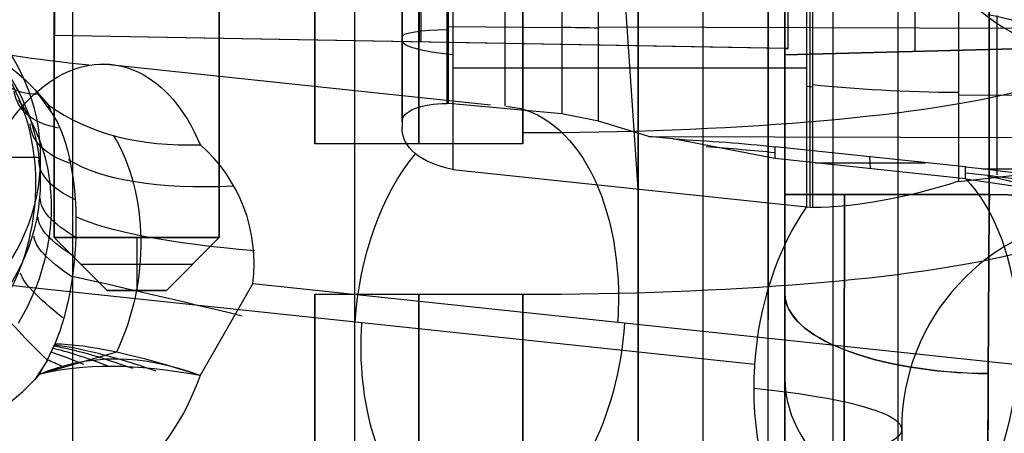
# Model space of a CAD drawing. Extents: x -9 to 8, y 1 to 147.
# Tile 122 of 181: x -2.88 to 0.91, y 125.02 to 126.61. Entities that reach past the tile are written whole.
import ezdxf

# ---------------------------------------------------------------- set-up
doc = ezdxf.new("R2010")
doc.units = 0
doc.layers.add('DEFAULT', color=7, linetype='CONTINUOUS')

msp = doc.modelspace()

# ---------------------------------------------------------------- linework, layer by layer
at = {"layer": 'DEFAULT', "color": 254}
for p, q in [((-0.2496, 145.6579, -6.2764), (-0.2496, 112.6404, -1.6989)), ((-0.4993, 139.7683, -102.3288), (-0.4993, 116.8919, -107.1913)), ((-0.4993, 116.8919, -105.6578), (-0.4993, 138.0871, -101.1527)), ((0.2505, 116.9115, -105.6336), (0.2505, 138.0591, -101.1385)), ((-2.6737, 116.835, -104.5885), (-2.6737, 134.285, -100.8794)), ((-0.4993, 131.7084, -104.042), (-0.4993, 124.4938, -104.042)), ((-1.742, 126.1326, -14.1829), (-1.742, 127.7976, -14.1829)), ((-1.2116, 126.9588, -9.3813), (-1.2116, 126.0339, -9.253)), ((-1.4064, 126.9053, -8.974), (-1.4064, 126.1962, -8.8757)), ((-0.793, 126.9144, -8.7525), (-0.793, 126.2477, -8.66)), ((-0.6509, 126.2191, -8.6721), (-0.6509, 126.9386, -8.7719)), ((-1.4064, 126.2172, -8.8285), (-1.4064, 126.8979, -8.9229)), ((-1.2336, 126.2876, -8.6382), (-1.2336, 126.8819, -8.7206)), ((-1.2288, 126.2877, -8.6376), (-1.2288, 126.882, -8.72)), ((-1.0108, 126.2769, -8.6501), (-1.0108, 126.889, -8.735)), ((-0.4995, 125.9586, -9.7964), (-0.5621, 126.8901, -9.8769)), ((0.1499, 125.8899, -10.2921), (0.1499, 126.8148, -10.4203)), ((0.1616, 126.8135, -10.4293), (0.1616, 125.8886, -10.3011)), ((0.1732, 125.8874, -10.3102), (0.1732, 126.8123, -10.4384)), ((-1.4064, 126.3806, -8.9012), (-1.4064, 126.7419, -8.9012)), ((-1.2336, 126.4574, -8.6618), (-1.2288, 126.7122, -8.6964)), ((0.7329, 126.6519, -10.6342), (0.7329, 125.9884, -10.5422)), ((0.8807, 126.6248, -10.6399), (0.8807, 126.0129, -10.5551)), ((-1.2336, 126.5848, -8.6794), (-1.2288, 126.5848, -8.6788)), ((-1.2288, 126.5833, -8.6786), (-0.793, 126.5795, -8.706)), ((-0.6509, 126.5824, -8.7225), (4.5957, 126.5657, -8.8432)), ((-1.4064, 126.5508, -8.9248), (-1.4064, 126.5508, -8.8747)), ((-1.0665, 126.2814, -8.6471), (-2.5563, 126.439, -7.5101)), ((-1.2116, 126.4243, -9.3072), (0.1499, 126.4243, -10.3662)), ((-2.8191, 126.3412, -6.2837), (-2.754, 126.2503, -6.2186)), ((-2.8191, 126.3412, -6.2837), (-2.7663, 126.2809, -6.27)), ((0.1732, 126.3498, -10.3743), (0.1499, 126.3523, -10.3562)), ((-2.8821, 126.3, -5.6269), (-2.8724, 126.2858, -5.6164)), ((0.7329, 126.3211, -10.5883), (1.0289, 126.3185, -10.607)), ((-2.8724, 126.2858, -5.6164), (-2.8631, 126.2714, -5.6061)), ((-2.8631, 126.2714, -5.6061), (-2.8542, 126.2568, -5.596)), ((-2.7751, 126.2919, -6.2724), (-2.7806, 126.2909, -6.2466)), ((-2.754, 126.2503, -6.2186), (-2.7663, 126.2809, -6.27)), ((-1.2288, 126.2877, -8.6376), (-1.2336, 126.2876, -8.6382)), ((-0.793, 126.2477, -8.66), (-1.2288, 126.2877, -8.6376)), ((-2.8542, 126.2568, -5.596), (-2.8456, 126.2419, -5.5861)), ((-2.8456, 126.2419, -5.5861), (-2.8374, 126.2269, -5.5763)), ((-2.8374, 126.2269, -5.5763), (-2.8296, 126.2116, -5.5668)), ((-0.6509, 126.2191, -8.6721), (-0.793, 126.2477, -8.66)), ((-2.8296, 126.2116, -5.5668), (-2.8222, 126.1962, -5.5575)), ((-2.8222, 126.1962, -5.5575), (-2.8152, 126.1805, -5.5484)), ((-1.4064, 126.2172, -8.8285), (-1.4064, 126.1962, -8.8757)), ((-0.4572, 126.1609, -8.6686), (-0.6509, 126.2191, -8.6721)), ((-2.8152, 126.1805, -5.5484), (-2.8086, 126.1647, -5.5397)), ((-2.8086, 126.1647, -5.5397), (-2.8023, 126.1487, -5.5312)), ((-2.8023, 126.1487, -5.5312), (-2.7965, 126.1326, -5.523)), ((-0.4572, 126.1609, -8.6686), (4.5957, 126.1448, -8.7849)), ((-0.3654, 126.1512, -8.7386), (-0.4572, 126.1609, -8.6686)), ((0.0271, 126.0762, -8.948), (-0.3654, 126.1512, -8.7386)), ((-2.7965, 126.1326, -5.523), (-2.7911, 126.1164, -5.5152)), ((-2.7911, 126.1164, -5.5152), (-2.786, 126.1001, -5.5077)), ((-0.942, 126.1326, -14.1829), (-1.742, 126.1326, -14.1829)), ((0.7602, 126.0437, -9.5137), (0.0271, 126.1213, -8.9542)), ((0.0271, 126.1213, -8.9542), (0.0271, 126.0762, -8.948)), ((-4.297, 126.0809, -4.0671), (-2.797, 126.0809, -4.0671)), ((-2.797, 125.9725, -4.8486), (-2.797, 126.0809, -4.0671)), ((-2.786, 126.1001, -5.5077), (-2.7814, 126.0836, -5.5005)), ((-2.7814, 126.0836, -5.5005), (-2.7772, 126.067, -5.4937)), ((0.7602, 125.9986, -9.5075), (0.0271, 126.0762, -8.948)), ((0.3952, 126.0373, -9.2289), (0.3922, 126.0827, -9.2328)), ((-2.7772, 126.067, -5.4937), (-2.7733, 126.0502, -5.4872)), ((-2.7733, 126.0502, -5.4872), (-2.7699, 126.0334, -5.4812)), ((-2.7699, 126.0334, -5.4812), (-2.7668, 126.0164, -5.4755)), ((-1.2116, 126.0339, -9.253), (0.1499, 125.8899, -10.2921)), ((0.1807, 126.06, -9.0651), (0.6067, 126.06, -9.3965)), ((0.7602, 125.9986, -9.5075), (0.7602, 126.0437, -9.5137)), ((0.8253, 126.0367, -9.5647), (4.5957, 126.0367, -9.5647)), ((-2.7668, 126.0164, -5.4755), (-2.7641, 125.9994, -5.4702)), ((-2.7641, 125.9994, -5.4702), (-2.7619, 125.9822, -5.4653)), ((0.7329, 125.9884, -10.5422), (1.0289, 126.0204, -10.5657)), ((0.7602, 125.9986, -9.5075), (1.4158, 125.8999, -10.2204)), ((-2.7619, 125.9822, -5.4653), (-2.76, 125.9651, -5.4608)), ((-2.76, 125.9651, -5.4608), (-2.7585, 125.9479, -5.4568)), ((-2.7585, 125.9479, -5.4568), (-2.7574, 125.9306, -5.4532)), ((-2.7574, 125.9306, -5.4532), (-2.7567, 125.9134, -5.45)), ((-2.7567, 125.9134, -5.45), (-2.7564, 125.8961, -5.4472)), ((-2.7564, 125.8961, -5.4472), (-2.7564, 125.8787, -5.4449)), ((0.1499, 125.8899, -10.2921), (0.1732, 125.8874, -10.3102)), ((-2.7577, 125.8439, -5.4414), (-2.7588, 125.8264, -5.4403)), ((-2.7569, 125.8613, -5.4429), (-2.7577, 125.8439, -5.4414)), ((-2.7564, 125.8787, -5.4449), (-2.7569, 125.8613, -5.4429)), ((-2.7604, 125.8089, -5.4396), (-2.7624, 125.7912, -5.4394)), ((-2.7588, 125.8264, -5.4403), (-2.7604, 125.8089, -5.4396)), ((-2.7647, 125.7736, -5.4395), (-2.7675, 125.7558, -5.4401)), ((-2.7624, 125.7912, -5.4394), (-2.7647, 125.7736, -5.4395)), ((-2.7706, 125.738, -5.441), (-2.7741, 125.7201, -5.4423)), ((-2.7675, 125.7558, -5.4401), (-2.7706, 125.738, -5.441)), ((-2.778, 125.7024, -5.4441), (-2.7823, 125.6847, -5.4462)), ((-2.7741, 125.7201, -5.4423), (-2.778, 125.7024, -5.4441)), ((-2.787, 125.6671, -5.4486), (-2.792, 125.6495, -5.4514)), ((-2.7823, 125.6847, -5.4462), (-2.787, 125.6671, -5.4486)), ((-2.8033, 125.6144, -5.4581), (-2.8095, 125.597, -5.4619)), ((-2.7975, 125.6319, -5.4546), (-2.8033, 125.6144, -5.4581)), ((-2.792, 125.6495, -5.4514), (-2.7975, 125.6319, -5.4546)), ((-0.05, 125.2849, -10.4702), (-3.1169, 125.6094, -8.1296)), ((-2.8161, 125.5796, -5.466), (-2.8231, 125.5622, -5.4705)), ((-2.8095, 125.597, -5.4619), (-2.8161, 125.5796, -5.466)), ((-1.9812, 125.5961, -6.9018), (-2.1834, 125.2423, -6.8556)), ((-1.9812, 125.5961, -6.9018), (0.9601, 125.2849, -9.1466)), ((-2.8306, 125.5449, -5.4752), (-2.8384, 125.5277, -5.4803)), ((-2.8231, 125.5622, -5.4705), (-2.8306, 125.5449, -5.4752)), ((-0.942, 125.5541, -13.8718), (-1.742, 125.5541, -13.8718)), ((-1.742, 123.8891, -13.8718), (-1.742, 125.5541, -13.8718)), ((-2.8467, 125.5105, -5.4856), (-2.8554, 125.4934, -5.4913)), ((-2.8384, 125.5277, -5.4803), (-2.8467, 125.5105, -5.4856)), ((-2.8644, 125.4765, -5.4971), (-2.8739, 125.4596, -5.5032)), ((-2.8554, 125.4934, -5.4913), (-2.8644, 125.4765, -5.4971)), ((-2.8739, 125.4596, -5.5032), (-2.8838, 125.443, -5.5096)), ((-2.7702, 125.3033, -6.1012), (-2.7428, 125.3631, -6.0712)), ((-2.5056, 125.3322, -6.4937), (-2.8021, 125.246, -6.1301)), ((-2.7712, 125.3017, -6.1018), (-2.8191, 125.2274, -6.1292)), ((-2.8021, 125.246, -6.1301), (-2.7702, 125.3033, -6.1012)), ((-2.7702, 125.3033, -6.1012), (-2.7712, 125.3017, -6.1018)), ((-2.8021, 125.246, -6.1301), (-2.8191, 125.2274, -6.1292)), ((-2.8114, 125.2356, -6.1296), (-2.8123, 125.2371, -6.1254)), ((-2.7873, 125.2711, -6.1177), (-2.7886, 125.273, -6.1119))]:
    msp.add_line(p, q, dxfattribs=at)
at = {"layer": 'DEFAULT', "color": 9}
for p, q in [((0.0007, 116.8919, -107.1913), (0.0007, 139.7683, -102.3288)), ((0.0007, 116.8919, -105.8623), (0.0007, 137.9758, -101.3808)), ((0.5007, 116.8788, -105.8517), (0.5007, 137.9627, -101.3702)), ((0.0657, 125.9383, -80.1006), (0.0657, 132.343, -80.1006)), ((0.8517, 125.9383, -97.4328), (0.8517, 132.343, -97.4328)), ((0.8517, 132.343, -79.3007), (0.8517, 125.9383, -79.3007)), ((0.0657, 126.4745, -95.0969), (0.0657, 131.8068, -95.0969)), ((0.0657, 131.8068, -81.6365), (0.0657, 126.4745, -81.6365)), ((0.5657, 131.7938, -95.0838), (0.5657, 126.4876, -95.0838)), ((0.5657, 131.7938, -81.6496), (0.5657, 126.4876, -81.6496)), ((-1.3393, 126.5235, -95.346), (-1.3393, 131.7578, -95.346)), ((-1.3332, 126.5234, -96.748), (-1.3332, 131.7579, -96.748)), ((0.0657, 131.7823, -95.3215), (0.0657, 126.499, -95.3215)), ((0.078, 126.4988, -96.7726), (0.078, 131.7825, -96.7726)), ((-2.7443, 131.7333, -96.7233), (-2.7443, 126.5481, -96.7233)), ((-2.7443, 126.5481, -95.3705), (-2.7443, 131.7333, -95.3705)), ((-2.7443, 126.5481, -96.0469), (-2.7443, 131.7333, -96.0469)), ((0.0007, 131.7084, -104.042), (0.0007, 125.4558, -104.042)), ((-2.745, 127.0548, -93.1296), (-2.745, 125.7721, -93.1296)), ((-2.745, 127.0548, -88.0496), (-2.745, 125.7721, -88.0496)), ((-2.745, 127.0548, -82.9696), (-2.745, 125.7721, -82.9696)), ((-2.745, 127.0548, -85.5096), (-2.745, 125.7721, -85.5096)), ((-2.745, 127.0548, -90.5896), (-2.745, 125.7721, -90.5896)), ((-2.745, 125.7721, -93.7646), (-2.745, 127.0548, -93.7646)), ((-2.745, 125.7721, -88.6846), (-2.745, 127.0548, -88.6846)), ((-2.745, 125.7721, -83.6046), (-2.745, 127.0548, -83.6046)), ((-2.745, 125.7721, -86.1446), (-2.745, 127.0548, -86.1446)), ((-2.745, 125.7721, -91.2246), (-2.745, 127.0548, -91.2246)), ((-2.745, 127.0548, -93.4471), (-2.745, 125.7721, -93.4471)), ((-2.745, 127.0548, -88.3671), (-2.745, 125.7721, -88.3671)), ((-2.745, 127.0548, -83.2871), (-2.745, 125.7721, -83.2871)), ((-2.745, 127.0548, -85.8271), (-2.745, 125.7721, -85.8271)), ((-2.745, 127.0548, -90.9071), (-2.745, 125.7721, -90.9071)), ((-2.11, 125.7721, -93.1296), (-2.11, 127.0548, -93.1296)), ((-2.11, 125.7721, -88.0496), (-2.11, 127.0548, -88.0496)), ((-2.11, 125.7721, -82.9696), (-2.11, 127.0548, -82.9696)), ((-2.11, 125.7721, -85.5096), (-2.11, 127.0548, -85.5096)), ((-2.11, 125.7721, -90.5896), (-2.11, 127.0548, -90.5896)), ((-2.11, 127.0548, -93.7646), (-2.11, 125.7721, -93.7646)), ((-2.11, 127.0548, -88.6846), (-2.11, 125.7721, -88.6846)), ((-2.11, 127.0548, -83.6046), (-2.11, 125.7721, -83.6046)), ((-2.11, 127.0548, -86.1446), (-2.11, 125.7721, -86.1446)), ((-2.11, 127.0548, -91.2246), (-2.11, 125.7721, -91.2246)), ((-2.11, 125.7721, -93.4471), (-2.11, 127.0548, -93.4471)), ((-2.11, 125.7721, -88.3671), (-2.11, 127.0548, -88.3671)), ((-2.11, 125.7721, -83.2871), (-2.11, 127.0548, -83.2871)), ((-2.11, 125.7721, -85.8271), (-2.11, 127.0548, -85.8271)), ((-2.11, 125.7721, -90.9071), (-2.11, 127.0548, -90.9071)), ((-2.7443, 126.5481, -96.7233), (-2.7443, 126.5481, -95.3705)), ((0.078, 126.4988, -96.7726), (-2.7443, 126.5481, -96.7233)), ((0.0657, 126.499, -95.3215), (-2.7443, 126.5481, -95.3705)), ((0.0657, 126.499, -96.047), (-2.7443, 126.5481, -96.047)), ((-1.3332, 126.5234, -95.3459), (-1.3332, 126.5234, -96.748)), ((1.0657, 126.5007, -95.0707), (0.0657, 126.4745, -95.0969)), ((0.0657, 126.4745, -81.6365), (1.0657, 126.5007, -81.6627)), ((1.0657, 126.5007, -88.3667), (0.0657, 126.4745, -88.3667)), ((0.0657, 126.499, -95.3215), (0.0657, 126.499, -96.6329)), ((0.0657, 126.499, -96.6329), (0.0657, 125.9383, -96.6329)), ((0.0657, 126.499, -96.6329), (0.078, 126.4988, -96.7726)), ((0.5657, 126.4876, -81.6496), (0.5657, 126.4876, -95.0838)), ((0.0657, 126.4745, -81.6365), (0.0657, 126.4745, -95.0969)), ((0.0657, 126.4745, -88.3667), (0.0657, 124.9385, -88.3667)), ((-2.745, 126.4134, -93.1296), (-2.745, 126.4134, -93.7646)), ((-2.745, 126.4134, -88.0496), (-2.745, 126.4134, -88.6846)), ((-2.745, 126.4134, -82.9696), (-2.745, 126.4134, -83.6046)), ((-2.745, 126.4134, -85.5096), (-2.745, 126.4134, -86.1446)), ((-2.745, 126.4134, -90.5896), (-2.745, 126.4134, -91.2246)), ((-2.11, 126.4134, -93.1296), (-2.11, 126.4134, -93.7646)), ((-2.11, 126.4134, -88.0496), (-2.11, 126.4134, -88.6846)), ((-2.11, 126.4134, -82.9696), (-2.11, 126.4134, -83.6046)), ((-2.11, 126.4134, -85.5096), (-2.11, 126.4134, -86.1446)), ((-2.11, 126.4134, -90.5896), (-2.11, 126.4134, -91.2246)), ((5.8457, 125.8512, -97.52), (0.8517, 125.9383, -97.4328)), ((0.8517, 125.9383, -79.3007), (5.8457, 125.8512, -79.2135)), ((-2.745, 125.7721, -93.1296), (-2.11, 125.7721, -93.1296)), ((-2.745, 125.7721, -88.0496), (-2.11, 125.7721, -88.0496)), ((-2.745, 125.7721, -82.9696), (-2.11, 125.7721, -82.9696)), ((-2.745, 125.7721, -85.5096), (-2.11, 125.7721, -85.5096)), ((-2.745, 125.7721, -90.5896), (-2.11, 125.7721, -90.5896)), ((-2.745, 125.7721, -93.1296), (-2.5418, 125.5689, -93.3328)), ((-2.745, 125.7721, -93.1296), (-2.745, 125.7721, -93.7646)), ((-2.745, 125.7721, -88.0496), (-2.5418, 125.5689, -88.2528)), ((-2.745, 125.7721, -88.0496), (-2.745, 125.7721, -88.6846)), ((-2.745, 125.7721, -82.9696), (-2.5418, 125.5689, -83.1728)), ((-2.745, 125.7721, -82.9696), (-2.745, 125.7721, -83.6046)), ((-2.745, 125.7721, -85.5096), (-2.5418, 125.5689, -85.7128)), ((-2.745, 125.7721, -85.5096), (-2.745, 125.7721, -86.1446)), ((-2.745, 125.7721, -90.5896), (-2.5418, 125.5689, -90.7928)), ((-2.745, 125.7721, -90.5896), (-2.745, 125.7721, -91.2246)), ((-2.745, 125.7721, -93.7646), (-2.11, 125.7721, -93.7646)), ((-2.5418, 125.5689, -93.5614), (-2.745, 125.7721, -93.7646)), ((-2.745, 125.7721, -88.6846), (-2.11, 125.7721, -88.6846)), ((-2.5418, 125.5689, -88.4814), (-2.745, 125.7721, -88.6846)), ((-2.745, 125.7721, -86.1446), (-2.11, 125.7721, -86.1446)), ((-2.745, 125.7721, -91.2246), (-2.11, 125.7721, -91.2246)), ((-2.5418, 125.5689, -91.0214), (-2.745, 125.7721, -91.2246)), ((-2.11, 125.7721, -83.6046), (-2.745, 125.7721, -83.6046)), ((-2.745, 125.7721, -83.6046), (-2.5418, 125.5689, -83.4014)), ((-2.745, 125.7721, -86.1446), (-2.5418, 125.5689, -85.9414)), ((-2.745, 125.7721, -93.4471), (-2.5418, 125.5689, -93.4471)), ((-2.745, 125.7721, -88.3671), (-2.5418, 125.5689, -88.3671)), ((-2.745, 125.7721, -83.2871), (-2.5418, 125.5689, -83.2871)), ((-2.745, 125.7721, -85.8271), (-2.5418, 125.5689, -85.8271)), ((-2.745, 125.7721, -90.9071), (-2.5418, 125.5689, -90.9071)), ((-2.4275, 125.7721, -93.1296), (-2.4275, 125.5689, -93.3328)), ((-2.4275, 125.7721, -88.0496), (-2.4275, 125.5689, -88.2528)), ((-2.4275, 125.7721, -82.9696), (-2.4275, 125.5689, -83.1728)), ((-2.4275, 125.7721, -85.5096), (-2.4275, 125.5689, -85.7128)), ((-2.4275, 125.7721, -90.5896), (-2.4275, 125.5689, -90.7928)), ((-2.4275, 125.7721, -93.7646), (-2.4275, 125.5689, -93.5614)), ((-2.4275, 125.7721, -88.6846), (-2.4275, 125.5689, -88.4814)), ((-2.4275, 125.7721, -83.6046), (-2.4275, 125.5689, -83.4014)), ((-2.4275, 125.7721, -86.1446), (-2.4275, 125.5689, -85.9414)), ((-2.4275, 125.7721, -91.2246), (-2.4275, 125.5689, -91.0214)), ((-2.3132, 125.5689, -93.3328), (-2.11, 125.7721, -93.1296)), ((-2.3132, 125.5689, -88.2528), (-2.11, 125.7721, -88.0496)), ((-2.3132, 125.5689, -83.1728), (-2.11, 125.7721, -82.9696)), ((-2.3132, 125.5689, -85.7128), (-2.11, 125.7721, -85.5096)), ((-2.3132, 125.5689, -90.7928), (-2.11, 125.7721, -90.5896)), ((-2.11, 125.7721, -93.7646), (-2.3132, 125.5689, -93.5614)), ((-2.11, 125.7721, -88.6846), (-2.3132, 125.5689, -88.4814)), ((-2.11, 125.7721, -83.6046), (-2.3132, 125.5689, -83.4014)), ((-2.11, 125.7721, -86.1446), (-2.3132, 125.5689, -85.9414)), ((-2.11, 125.7721, -91.2246), (-2.3132, 125.5689, -91.0214)), ((-2.3132, 125.5689, -93.4471), (-2.11, 125.7721, -93.4471)), ((-2.3132, 125.5689, -88.3671), (-2.11, 125.7721, -88.3671)), ((-2.3132, 125.5689, -83.2871), (-2.11, 125.7721, -83.2871)), ((-2.3132, 125.5689, -85.8271), (-2.11, 125.7721, -85.8271)), ((-2.3132, 125.5689, -90.9071), (-2.11, 125.7721, -90.9071)), ((-2.11, 125.7721, -93.7646), (-2.11, 125.7721, -93.1296)), ((-2.11, 125.7721, -88.6846), (-2.11, 125.7721, -88.0496)), ((-2.11, 125.7721, -83.6046), (-2.11, 125.7721, -82.9696)), ((-2.11, 125.7721, -86.1446), (-2.11, 125.7721, -85.5096)), ((-2.11, 125.7721, -91.2246), (-2.11, 125.7721, -90.5896)), ((-2.6434, 125.6705, -93.2312), (-2.2116, 125.6705, -93.2312)), ((-2.6434, 125.6705, -88.1512), (-2.2116, 125.6705, -88.1512)), ((-2.6434, 125.6705, -83.0712), (-2.2116, 125.6705, -83.0712)), ((-2.6434, 125.6705, -85.6112), (-2.2116, 125.6705, -85.6112)), ((-2.6434, 125.6705, -90.6912), (-2.2116, 125.6705, -90.6912)), ((-2.6434, 125.6705, -93.2312), (-2.6434, 125.6705, -93.663)), ((-2.6434, 125.6705, -88.1512), (-2.6434, 125.6705, -88.583)), ((-2.6434, 125.6705, -83.0712), (-2.6434, 125.6705, -83.503)), ((-2.6434, 125.6705, -85.6112), (-2.6434, 125.6705, -86.043)), ((-2.6434, 125.6705, -90.6912), (-2.6434, 125.6705, -91.123)), ((-2.6434, 125.6705, -93.663), (-2.2116, 125.6705, -93.663)), ((-2.6434, 125.6705, -88.583), (-2.2116, 125.6705, -88.583)), ((-2.6434, 125.6705, -83.503), (-2.2116, 125.6705, -83.503)), ((-2.6434, 125.6705, -86.043), (-2.2116, 125.6705, -86.043)), ((-2.6434, 125.6705, -91.123), (-2.2116, 125.6705, -91.123)), ((-2.2116, 125.6705, -93.2312), (-2.2116, 125.6705, -93.663)), ((-2.2116, 125.6705, -88.1512), (-2.2116, 125.6705, -88.583)), ((-2.2116, 125.6705, -83.0712), (-2.2116, 125.6705, -83.503)), ((-2.2116, 125.6705, -85.6112), (-2.2116, 125.6705, -86.043)), ((-2.2116, 125.6705, -90.6912), (-2.2116, 125.6705, -91.123)), ((-2.5418, 125.5689, -93.3328), (-2.3132, 125.5689, -93.3328)), ((-2.5418, 125.5689, -88.2528), (-2.3132, 125.5689, -88.2528)), ((-2.5418, 125.5689, -83.1728), (-2.3132, 125.5689, -83.1728)), ((-2.5418, 125.5689, -85.7128), (-2.3132, 125.5689, -85.7128)), ((-2.5418, 125.5689, -90.7928), (-2.3132, 125.5689, -90.7928)), ((-2.3132, 125.5689, -93.5614), (-2.5418, 125.5689, -93.5614)), ((-2.5418, 125.5689, -93.5614), (-2.5418, 125.5689, -93.3328)), ((-2.3132, 125.5689, -88.4814), (-2.5418, 125.5689, -88.4814)), ((-2.5418, 125.5689, -88.4814), (-2.5418, 125.5689, -88.2528)), ((-2.3132, 125.5689, -83.4014), (-2.5418, 125.5689, -83.4014)), ((-2.5418, 125.5689, -83.4014), (-2.5418, 125.5689, -83.1728)), ((-2.3132, 125.5689, -85.9414), (-2.5418, 125.5689, -85.9414)), ((-2.5418, 125.5689, -85.9414), (-2.5418, 125.5689, -85.7128)), ((-2.3132, 125.5689, -91.0214), (-2.5418, 125.5689, -91.0214)), ((-2.5418, 125.5689, -91.0214), (-2.5418, 125.5689, -90.7928)), ((-2.5418, 125.5689, -93.4471), (-2.3132, 125.5689, -93.4471)), ((-2.5418, 125.5689, -88.3671), (-2.3132, 125.5689, -88.3671)), ((-2.5418, 125.5689, -83.2871), (-2.3132, 125.5689, -83.2871)), ((-2.5418, 125.5689, -85.8271), (-2.3132, 125.5689, -85.8271)), ((-2.5418, 125.5689, -90.9071), (-2.3132, 125.5689, -90.9071)), ((-2.4275, 125.5689, -93.5614), (-2.4275, 125.5689, -93.3328)), ((-2.4275, 125.5689, -88.4814), (-2.4275, 125.5689, -88.2528)), ((-2.4275, 125.5689, -83.4014), (-2.4275, 125.5689, -83.1728)), ((-2.4275, 125.5689, -85.9414), (-2.4275, 125.5689, -85.7128)), ((-2.4275, 125.5689, -91.0214), (-2.4275, 125.5689, -90.7928)), ((-2.3132, 125.5689, -93.5614), (-2.3132, 125.5689, -93.3328)), ((-2.3132, 125.5689, -88.4814), (-2.3132, 125.5689, -88.2528)), ((-2.3132, 125.5689, -83.4014), (-2.3132, 125.5689, -83.1728)), ((-2.3132, 125.5689, -85.9414), (-2.3132, 125.5689, -85.7128)), ((-2.3132, 125.5689, -91.0214), (-2.3132, 125.5689, -90.7928))]:
    msp.add_line(p, q, dxfattribs=at)
at = {"layer": 'DEFAULT', "color": 254, "extrusion": (1, 2.77722e-06, 1.99151e-05)}
msp.add_arc((61.6369, -494.7833, -1.5893), 497.2317, 80.314491, 84.018958, dxfattribs=at)
at = {"layer": 'DEFAULT', "color": 254, "extrusion": (-3.46945e-18, 0.137324, 0.990526)}
msp.add_arc((-1.3471, -127.7099, 5.676), 0.8325, 0, 169.6938, dxfattribs=at)
at = {"layer": 'DEFAULT', "color": 254, "extrusion": (1, 0, 0)}
for centre, start, end in [((126.9651, -14.1829, -1.742), 90, 270), ((126.9651, -14.1829, -1.342), 90, 270), ((124.7216, -13.8718, -1.742), 270, 90), ((124.7216, -13.8718, -1.342), 270, 90)]:
    msp.add_arc(centre, 0.8325, start, end, dxfattribs=at)
at = {"layer": 'DEFAULT', "color": 254, "extrusion": (1, -5.8312e-16, -1.86704e-15)}
msp.add_arc((126.9651, -14.1829, -0.942), 0.8325, 90, 251.8007, dxfattribs=at)
at = {"layer": 'DEFAULT', "color": 254, "extrusion": (1.17302e-15, 0.137324, 0.990526)}
msp.add_arc((3.547, -125.4449, 13.2854), 0.75, 90, 270, dxfattribs=at)
at = {"layer": 'DEFAULT', "color": 254, "extrusion": (0, 0.137324, 0.990526)}
msp.add_arc((3.547, -125.4449, 12.629), 0.75, 90, 270, dxfattribs=at)
at = {"layer": 'DEFAULT', "color": 254, "extrusion": (-0.566495, 0.104262, 0.817443)}
msp.add_arc((-123.2255, -24.4421, 10.7416), 0.7465, 63.7532, 203.6083, dxfattribs=at)
at = {"layer": 'DEFAULT', "color": 254, "extrusion": (0.000973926, 0.165902, 0.986142)}
msp.add_arc((4.1943, -124.9959, 14.7609), 0.8854, 224.3102, 322.3402, dxfattribs=at)
at = {"layer": 'DEFAULT', "color": 254, "extrusion": (0, 0.990526, -0.137324)}
for centre, radius, start, end in [((1.147, 11.7533, 126.2774), 2.4, 307.6134, 344.66), ((0.942, 5.676, 126.8909), 2.1401, 146.6747, 270), ((1.2064, 8.5878, 126.5644), 0.2, 0, 82.1766), ((0.8884, 7.2619, 126.5766), 1.5, 93.6435, 99.1065), ((0.9064, 8.5382, 126.5548), 0.5, 307.6134, 0), ((-0.7965, 7.8569, 126.5864), 1, 273.6467, 308.5519), ((0.8884, 7.2619, 126.1337), 1.5, 115.7158, 127.6134), ((0.942, 5.676, 126.264), 2.1401, 146.6747, 270), ((0.942, 5.676, 125.5939), 3.1081, 127.6134, 270), ((0.942, 5.676, 125.296), 3.1081, 127.6134, 270)]:
    msp.add_arc(centre, radius, start, end, dxfattribs=at)
at = {"layer": 'DEFAULT', "color": 254, "extrusion": (0.792147, -0.083813, -0.604548)}
for centre, start, end in [((124.6374, -15.5087, -8.082), 266.34, 47.5375), ((124.6374, -15.5087, -6.1515), 358.6684, 86.3401), ((124.6374, -15.5087, -6.1515), 266.3401, 317.5278), ((124.6374, -15.5087, -4.2104), 26.9858, 69.7667), ((124.6374, -15.5087, -4.2104), 266.3401, 313.16), ((124.6374, -15.5087, -8.082), 112.6082, 260.0729), ((124.6374, -15.5087, -6.1187), 203.8317, 266.3401), ((124.6374, -15.5087, -6.1187), 86.3401, 159.9391), ((124.6374, -15.5087, -4.2104), 260.0729, 266.3401), ((124.6374, -15.5087, -4.2104), 90.3791, 133.16), ((124.6374, -15.5087, -4.2104), 206.9858, 260.0729)]:
    msp.add_arc(centre, 0.8325, start, end, dxfattribs=at)
at = {"layer": 'DEFAULT', "color": 254, "extrusion": (-0.660292, 0.730625, -0.173783)}
msp.add_arc((-87.0458, 11.2435, 95.2344), 4.5, 349.7132, 5.2988, dxfattribs=at)
at = {"layer": 'DEFAULT', "color": 254, "extrusion": (-0.502912, 0.846241, -0.175944)}
msp.add_arc((-66.5388, 14.1447, 109.245), 4.5, 348.8335, 4.0298, dxfattribs=at)
at = {"layer": 'DEFAULT', "color": 254, "extrusion": (0.563705, -0.580209, 0.587872)}
msp.add_arc((87.9934, 49.5192, -78.5146), 1.9923, 186.1326, 213.1262, dxfattribs=at)
at = {"layer": 'DEFAULT', "color": 254, "extrusion": (0.061818, 0.916531, -0.395157)}
msp.add_arc((9.6963, 41.6241, 119.0837), 0.201, 357.4563, 80.5151, dxfattribs=at)
at = {"layer": 'DEFAULT', "color": 254, "extrusion": (0.922423, -0.052013, -0.382663)}
msp.add_arc((125.3931, -9.7664, -6.7273), 0.5603, 26.3976, 133.1687, dxfattribs=at)
at = {"layer": 'DEFAULT', "color": 254, "extrusion": (-0.324142, 0.930838, -0.168739)}
msp.add_arc((-43.3204, 15.2197, 119.2293), 4.5, 348.0386, 2.5905, dxfattribs=at)
at = {"layer": 'DEFAULT', "color": 254, "extrusion": (-0.19453, 0.860655, -0.470564)}
msp.add_arc((-26.9495, 50.1751, 113.0616), 0.5033, 313.3163, 7.0146, dxfattribs=at)
at = {"layer": 'DEFAULT', "color": 254, "extrusion": (0.733678, -0.094192, -0.672938)}
msp.add_arc((124.2941, -17.8245, -9.2736), 0.6794, 39.7988, 116.3241, dxfattribs=at)
at = {"layer": 'DEFAULT', "color": 254, "extrusion": (-4.39306e-09, 0.990526, -0.137324)}
msp.add_arc((0.8884, 7.2619, 126.1561), 1.5, 110.4032, 127.6134, dxfattribs=at)
at = {"layer": 'DEFAULT', "color": 254, "extrusion": (-0.02994, 0.131304, 0.99089)}
msp.add_arc((-25.4138, -122.9143, 9.7117), 0.6138, 159.9111, 215.8086, dxfattribs=at)
at = {"layer": 'DEFAULT', "color": 254, "extrusion": (-0.131699, 0.979503, -0.152409)}
msp.add_arc((-18.5202, 14.2064, 124.5967), 4.5, 346.8539, 1.0479, dxfattribs=at)
at = {"layer": 'DEFAULT', "color": 254, "extrusion": (-0.310917, 0.896212, -0.316441)}
msp.add_arc((-40.717, 32.7325, 115.7352), 2, 313.3544, 345.5816, dxfattribs=at)
at = {"layer": 'DEFAULT', "color": 254, "extrusion": (5.6749e-14, 0.990526, -0.137324)}
msp.add_arc((0.929, 5.6884, 126.1561), 2.7713, 127.5572, 147.7899, dxfattribs=at)
at = {"layer": 'DEFAULT', "color": 254, "extrusion": (-2.34214e-13, 0.990526, -0.137324)}
msp.add_arc((0.929, 5.6884, 126.1329), 2.7713, 127.5572, 147.7899, dxfattribs=at)
at = {"layer": 'DEFAULT', "color": 254, "extrusion": (-0.317397, 0.864913, -0.388825)}
msp.add_arc((-44.1929, 37.1518, 112.8355), 0.9793, 275.9301, 312.4816, dxfattribs=at)
at = {"layer": 'DEFAULT', "color": 254, "extrusion": (0.06436, 0.989549, -0.129037)}
msp.add_arc((6.4657, 11.4285, 125.0534), 4.5, 345.348, 359.4893, dxfattribs=at)
at = {"layer": 'DEFAULT', "color": 9, "extrusion": (1, 5.87336e-17, -6.16463e-16)}
msp.add_arc((125.9383, -95.6331, 0.0657), 0.9998, 225.0014, 270.0022, dxfattribs=at)
at = {"layer": 'DEFAULT', "color": 9, "extrusion": (1, 5.51899e-18, -3.92461e-16)}
msp.add_arc((125.9383, -81.1004, 0.0657), 0.9998, 89.9978, 134.9986, dxfattribs=at)
at = {"layer": 'DEFAULT', "color": 9, "extrusion": (-6.19845e-16, 1, 3.55217e-14)}
msp.add_arc((-0.8657, -80.1006, 125.9383), 0.8, 360, 89, dxfattribs=at)
at = {"layer": 'DEFAULT', "color": 9, "extrusion": (1.74481e-14, 1, -1.80708e-14)}
msp.add_arc((-0.8657, -96.6329, 125.9383), 0.8, 271, 0, dxfattribs=at)
at = {"layer": 'DEFAULT', "color": 9, "extrusion": (0.99999, -0.003145, 0.003148)}
msp.add_arc((125.948, -81.1152, -0.3514), 1.5761, 90.3389, 134.8422, dxfattribs=at)
at = {"layer": 'DEFAULT', "color": 9, "extrusion": (0.99999, -0.003145, -0.003148)}
msp.add_arc((125.948, -95.6174, 0.205), 1.5761, 225.1578, 269.6611, dxfattribs=at)
at = {"layer": 'DEFAULT', "color": 9, "extrusion": (0.99994, -0.007755, 0.007755)}
msp.add_arc((125.9462, -81.1089, -0.7399), 1.8116, 90.1599, 134.8484, dxfattribs=at)
at = {"layer": 'DEFAULT', "color": 9, "extrusion": (0.999938, -0.007817, -0.007905)}
msp.add_arc((125.9414, -95.6309, 0.6374), 1.7999, 224.9987, 269.9928, dxfattribs=at)
at = {"layer": 'DEFAULT', "color": 9, "extrusion": (0.999938, -0.007817, 0.007905)}
msp.add_arc((125.9414, -81.0971, -0.7596), 1.7999, 90.0072, 135.0013, dxfattribs=at)
at = {"layer": 'DEFAULT', "color": 9, "extrusion": (0.99994, -0.007755, -0.007755)}
msp.add_arc((125.9462, -95.6192, 0.6306), 1.8116, 225.1516, 269.8401, dxfattribs=at)
at = {"layer": 'DEFAULT', "color": 254, "extrusion": (1.04083e-17, 0.137324, 0.990526)}
for start, end in [(190.3062, 360), (360, 169.6938)]:
    msp.add_arc((-1.3471, -125.4449, 5.676), 0.8325, start, end, dxfattribs=at)
at = {"layer": 'DEFAULT', "color": 254, "extrusion": (0.16181, 0.980037, -0.11552)}
msp.add_arc((18.7717, 9.5839, 123.4438), 4.5, 344.486, 358.7173, dxfattribs=at)
at = {"layer": 'DEFAULT', "color": 254, "extrusion": (-0.039716, 0.986298, -0.160122)}
msp.add_arc((-4.3167, 14.8736, 125.185), 2, 307.9881, 342.9672, dxfattribs=at)
at = {"layer": 'DEFAULT', "color": 254, "extrusion": (-0.00098944, 0.118752, 0.992923)}
msp.add_arc((2.4047, -125.6851, 8.7879), 0.8672, 1.4707, 136.4951, dxfattribs=at)
at = {"layer": 'DEFAULT', "color": 254, "extrusion": (0.258291, 0.960756, -0.101162)}
msp.add_arc((30.8833, 7.5549, 120.6025), 4.5, 343.5616, 357.9548, dxfattribs=at)
at = {"layer": 'DEFAULT', "color": 254, "extrusion": (0.440878, 0.894702, -0.071659)}
msp.add_arc((53.619, 3.4026, 111.4882), 4.5, 341.5845, 356.5153, dxfattribs=at)
at = {"layer": 'DEFAULT', "color": 254, "extrusion": (0.239298, 0.970894, 0.010031)}
msp.add_arc((30.7716, -6.5137, 121.2664), 2, 307.5032, 340.9188, dxfattribs=at)
at = {"layer": 'DEFAULT', "color": 254, "extrusion": (1, 4.49216e-17, -1.06593e-15)}
msp.add_arc((124.7216, -13.8718, -0.942), 0.8325, 272.4132, 82.107, dxfattribs=at)
at = {"layer": 'DEFAULT', "color": 9, "extrusion": (-6.0461e-05, 0.923869, 0.382709)}
msp.add_arc((-0.8737, -122.1248, 85.3127), 0.7998, 0.0547, 88.7051, dxfattribs=at)
at = {"layer": 'DEFAULT', "color": 9, "extrusion": (-6.0461e-05, 0.923869, -0.382709)}
msp.add_arc((-0.8737, -41.1538, 152.9501), 0.7998, 271.2949, 359.9453, dxfattribs=at)
at = {"layer": 'DEFAULT', "color": 254, "extrusion": (0.607307, 0.793365, -0.041827)}
msp.add_arc((74.1453, -0.4386, 97.9823), 4.5, 339.6256, 355.2009, dxfattribs=at)
at = {"layer": 'DEFAULT', "color": 254, "extrusion": (0.491983, 0.859226, 0.140298)}
msp.add_arc((62.7957, -20.3929, 105.5046), 2, 321.7272, 339.6968, dxfattribs=at)
at = {"layer": 'DEFAULT', "color": 254, "extrusion": (0.480079, 0.862416, 0.160509)}
msp.add_arc((61.4954, -22.666, 105.819), 2, 317.9462, 339.6433, dxfattribs=at)
at = {"layer": 'DEFAULT', "color": 254, "extrusion": (0.46154, 0.865209, 0.195941)}
msp.add_arc((59.5504, -26.6736, 106.0098), 2, 311.4187, 339.5155, dxfattribs=at)
at = {"layer": 'DEFAULT', "color": 254, "extrusion": (-2.80231e-16, 0.990526, -0.137324)}
msp.add_arc((0.942, 5.676, 125.4449), 3.1216, 127.6134, 270, dxfattribs=at)
at = {"layer": 'DEFAULT', "color": 254, "extrusion": (0.735782, 0.258201, 0.626065)}
msp.add_arc((117.2898, -29.1701, 26.439), 1.8204, 332.1938, 2.5561, dxfattribs=at)
at = {"layer": 'DEFAULT', "color": 254, "extrusion": (0.532647, 0.841094, 0.094061)}
msp.add_arc((67.5073, -15.1885, 103.3754), 2, 330.7732, 339.7231, dxfattribs=at)
at = {"layer": 'DEFAULT', "color": 254, "extrusion": (0.508713, 0.852958, 0.116934)}
msp.add_arc((64.6911, -17.7696, 104.8061), 2, 326.1877, 339.7341, dxfattribs=at)
at = {"layer": 'DEFAULT', "color": 254, "extrusion": (0.484748, 0.772956, 0.409338)}
msp.add_arc((66.8676, -47.6327, 92.9421), 2.1944, 313.9634, 339.0579, dxfattribs=at)
at = {"layer": 'DEFAULT', "color": 254, "extrusion": (0.569948, 0.818241, 0.075108)}
msp.add_arc((72.0173, -12.9904, 100.4905), 2, 335.1144, 339.5932, dxfattribs=at)
at = {"layer": 'DEFAULT', "color": 9, "extrusion": (7.28156e-14, 0.707107, 0.707107)}
msp.add_arc((-0.8657, -145.3986, 31.7052), 0.8, 0, 88.5859, dxfattribs=at)
at = {"layer": 'DEFAULT', "color": 9, "extrusion": (1, -1.11087e-16, 2.68048e-16)}
msp.add_arc((125.9383, -95.6331, 0.0657), 0.9998, 179.9978, 224.9986, dxfattribs=at)
at = {"layer": 'DEFAULT', "color": 9, "extrusion": (1, -1.34767e-15, 5.58173e-16)}
msp.add_arc((125.9383, -81.1004, 0.0657), 0.9998, 135.0014, 180.0022, dxfattribs=at)
at = {"layer": 'DEFAULT', "color": 9, "extrusion": (5.06923e-14, -0.707107, 0.707107)}
msp.add_arc((0.8657, 20.4292, -156.6746), 0.8, 180, 268.5859, dxfattribs=at)
at = {"layer": 'DEFAULT', "color": 254, "extrusion": (-8.03524e-15, 0.990526, -0.137324)}
msp.add_arc((0.942, 5.676, 125.4449), 1.4566, 127.6134, 270, dxfattribs=at)

doc.saveas('drawing.dxf')
